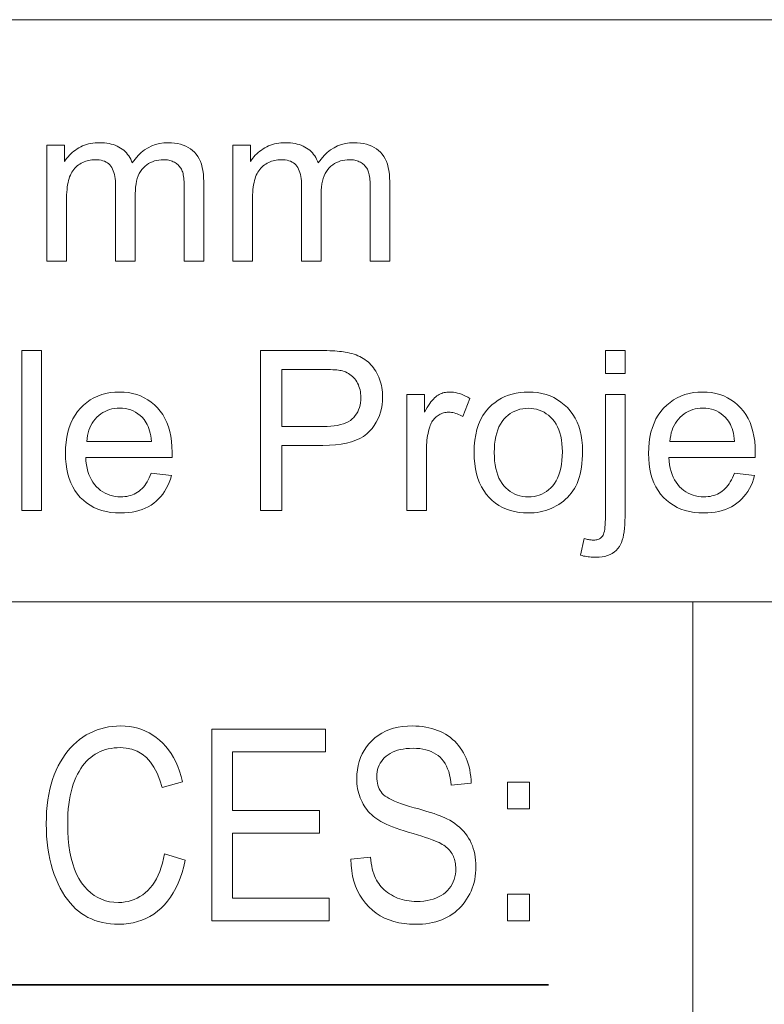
# Model space of a CAD drawing. Extents: x 1 to 211, y 3 to 294.
# Tile 8 of 31: x 121 to 132, y 18 to 33. Entities that reach past the tile are written whole.
import ezdxf

# ---------------------------------------------------------------- set-up
doc = ezdxf.new("R2010")
doc.units = 0

msp = doc.modelspace()

# ---------------------------------------------------------------- linework, layer by layer
at = {"color": 7, "lineweight": 13}
for p, q in [((5.716785, 33.383949), (205.716782, 33.383949)), ((151.955811, 24.273815), (85.904961, 24.273815))]:
    msp.add_line(p, q, dxfattribs=at)
at = {"color": 7, "lineweight": 13, "ltscale": 0.409747}
msp.add_line((131.275757, 24.273815), (131.275757, 7.883948), dxfattribs=at)
at = {"color": 7, "lineweight": 35}
msp.add_line((87.387039, 18.280666), (129.014587, 18.280666), dxfattribs=at)
at = {"color": 7, "lineweight": 13}
for points in [[(121.168388, 29.607264), (121.168388, 31.418314), (121.442947, 31.418314), (121.442947, 31.164221), (121.460556, 31.190304), (121.479301, 31.215347), (121.499168, 31.239349), (121.520157, 31.262312), (121.542282, 31.284233), (121.565521, 31.305115), (121.58989, 31.324957), (121.615387, 31.343758), (121.642006, 31.361519), (121.669754, 31.378239), (121.698456, 31.393629), (121.727936, 31.4074), (121.758209, 31.41955), (121.789261, 31.43008), (121.821098, 31.438992), (121.853722, 31.446281), (121.887131, 31.451952), (121.921318, 31.456001), (121.956299, 31.458431), (121.992058, 31.459242), (122.031578, 31.458406), (122.069649, 31.4559), (122.10627, 31.451721), (122.141441, 31.445871), (122.175171, 31.438351), (122.207443, 31.429159), (122.238266, 31.418297), (122.267639, 31.405764), (122.295563, 31.391558), (122.322037, 31.375681), (122.347031, 31.358303), (122.370499, 31.339596), (122.392456, 31.319559), (122.412895, 31.298191), (122.431816, 31.275494), (122.449219, 31.251465), (122.465103, 31.226107), (122.479477, 31.199419), (122.492325, 31.1714), (122.503654, 31.142052), (122.547928, 31.202318), (122.594788, 31.256241), (122.644241, 31.303818), (122.696289, 31.345053), (122.750923, 31.379944), (122.808151, 31.408491), (122.867981, 31.430695), (122.930389, 31.446554), (122.995399, 31.45607), (123.063004, 31.459242), (123.115639, 31.45775), (123.165794, 31.453274), (123.213455, 31.445812), (123.258636, 31.435368), (123.301315, 31.421938), (123.341507, 31.405523), (123.379211, 31.386126), (123.414429, 31.363743), (123.447159, 31.338377), (123.477386, 31.310026), (123.504929, 31.278572), (123.529572, 31.243895), (123.551315, 31.205994), (123.57016, 31.164869), (123.586105, 31.120522), (123.599152, 31.072952), (123.609299, 31.02216), (123.616547, 30.968143), (123.620895, 30.910904), (123.622345, 30.850443), (123.622345, 29.607264), (123.317093, 29.607264), (123.317093, 30.748123), (123.316788, 30.783926), (123.315903, 30.817665), (123.314407, 30.849342), (123.312317, 30.878956), (123.309631, 30.906506), (123.306351, 30.931992), (123.302467, 30.955414), (123.297989, 30.976772), (123.292915, 30.996069), (123.287247, 31.0133), (123.280792, 31.029186), (123.273361, 31.044439), (123.264969, 31.059063), (123.2556, 31.073055), (123.245255, 31.086416), (123.23394, 31.099146), (123.221649, 31.111246), (123.208389, 31.122713), (123.19416, 31.133551), (123.178955, 31.143757), (123.162994, 31.153154), (123.146492, 31.16156), (123.12944, 31.16898), (123.111839, 31.175407), (123.093689, 31.180847), (123.074997, 31.185299), (123.055771, 31.188761), (123.03598, 31.191233), (123.015656, 31.192717), (122.994781, 31.193213), (122.95723, 31.19194), (122.920975, 31.188129), (122.886017, 31.181778), (122.852356, 31.172884), (122.819992, 31.161449), (122.788918, 31.147474), (122.75914, 31.130959), (122.730667, 31.111902), (122.703476, 31.090303), (122.677597, 31.066166), (122.653618, 31.03923), (122.632164, 31.009241), (122.613235, 30.9762), (122.596832, 30.940107), (122.582947, 30.900963), (122.571594, 30.858765), (122.562759, 30.813513), (122.55645, 30.765211), (122.552666, 30.713854), (122.551407, 30.659447), (122.551407, 29.607264), (122.244446, 29.607264), (122.244446, 30.783936), (122.243698, 30.823839), (122.24144, 30.861698), (122.237686, 30.897509), (122.232437, 30.931274), (122.225685, 30.962994), (122.21743, 30.992666), (122.207672, 31.020292), (122.196426, 31.045872), (122.18367, 31.069405), (122.169411, 31.090893), (122.15345, 31.110332), (122.135574, 31.127728), (122.115799, 31.143076), (122.094101, 31.156376), (122.070496, 31.167631), (122.044983, 31.17684), (122.01757, 31.184002), (121.988235, 31.189119), (121.956993, 31.192188), (121.923843, 31.193213), (121.898117, 31.19253), (121.872787, 31.190483), (121.847847, 31.187073), (121.823296, 31.182299), (121.799141, 31.176159), (121.775375, 31.168655), (121.752007, 31.159788), (121.729027, 31.149555), (121.706444, 31.137959), (121.68425, 31.124998), (121.662857, 31.110725), (121.64267, 31.09519), (121.623703, 31.078392), (121.605942, 31.060333), (121.589386, 31.041012), (121.574051, 31.020428), (121.559921, 30.998583), (121.546997, 30.975477), (121.535294, 30.951107), (121.524796, 30.925476), (121.515404, 30.898054), (121.506996, 30.868315), (121.49958, 30.836254), (121.493149, 30.801874), (121.487709, 30.765177), (121.483261, 30.726158), (121.479797, 30.684822), (121.477325, 30.641165), (121.475838, 30.59519), (121.475342, 30.546896), (121.475342, 29.607264)], [(124.077667, 29.607264), (124.077667, 31.418314), (124.352219, 31.418314), (124.352219, 31.164221), (124.369835, 31.190304), (124.38858, 31.215347), (124.408447, 31.239349), (124.429436, 31.262312), (124.451553, 31.284233), (124.4748, 31.305115), (124.499168, 31.324957), (124.524658, 31.343758), (124.551285, 31.361519), (124.579025, 31.378239), (124.607727, 31.393629), (124.637207, 31.4074), (124.66748, 31.41955), (124.698532, 31.43008), (124.730377, 31.438992), (124.763, 31.446281), (124.796402, 31.451952), (124.830597, 31.456001), (124.86557, 31.458431), (124.901337, 31.459242), (124.940857, 31.458406), (124.978928, 31.4559), (125.015549, 31.451721), (125.05072, 31.445871), (125.084442, 31.438351), (125.116714, 31.429159), (125.147537, 31.418297), (125.17691, 31.405764), (125.204834, 31.391558), (125.231308, 31.375681), (125.256302, 31.358303), (125.279778, 31.339596), (125.301735, 31.319559), (125.322174, 31.298191), (125.341095, 31.275494), (125.358498, 31.251465), (125.374374, 31.226107), (125.388748, 31.199419), (125.401596, 31.1714), (125.412933, 31.142052), (125.457199, 31.202318), (125.504059, 31.256241), (125.553513, 31.303818), (125.60556, 31.345053), (125.660202, 31.379944), (125.717438, 31.408491), (125.777252, 31.430695), (125.839668, 31.446554), (125.904678, 31.45607), (125.972275, 31.459242), (126.024918, 31.45775), (126.075073, 31.453274), (126.122734, 31.445812), (126.167908, 31.435368), (126.210594, 31.421938), (126.250793, 31.405523), (126.28849, 31.386126), (126.323708, 31.363743), (126.35643, 31.338377), (126.386673, 31.310026), (126.414207, 31.278572), (126.43885, 31.243895), (126.460594, 31.205994), (126.479439, 31.164869), (126.495377, 31.120522), (126.508423, 31.072952), (126.51857, 31.02216), (126.525818, 30.968143), (126.530167, 30.910904), (126.531616, 30.850443), (126.531616, 29.607264), (126.226364, 29.607264), (126.226364, 30.748123), (126.226067, 30.783926), (126.225174, 30.817665), (126.223679, 30.849342), (126.221588, 30.878956), (126.218903, 30.906506), (126.215622, 30.931992), (126.211746, 30.955414), (126.207268, 30.976772), (126.202194, 30.996069), (126.196526, 31.0133), (126.190071, 31.029186), (126.182648, 31.044439), (126.17424, 31.059063), (126.164871, 31.073055), (126.154526, 31.086416), (126.143219, 31.099146), (126.130928, 31.111246), (126.117668, 31.122713), (126.103439, 31.133551), (126.088242, 31.143757), (126.072281, 31.153154), (126.055771, 31.16156), (126.038712, 31.16898), (126.021118, 31.175407), (126.002975, 31.180847), (125.984283, 31.185299), (125.965042, 31.188761), (125.945267, 31.191233), (125.924934, 31.192717), (125.90406, 31.193213), (125.866516, 31.19194), (125.830261, 31.188129), (125.795303, 31.181778), (125.761635, 31.172884), (125.729263, 31.161449), (125.698196, 31.147474), (125.668427, 31.130959), (125.639938, 31.111902), (125.612762, 31.090303), (125.586868, 31.066166), (125.562897, 31.03923), (125.541443, 31.009241), (125.522514, 30.9762), (125.506111, 30.940107), (125.492226, 30.900963), (125.480865, 30.858765), (125.472031, 30.813513), (125.465729, 30.765211), (125.461945, 30.713854), (125.460678, 30.659447), (125.460678, 29.607264), (125.153717, 29.607264), (125.153717, 30.783936), (125.152969, 30.823839), (125.150719, 30.861698), (125.146965, 30.897509), (125.141716, 30.931274), (125.134964, 30.962994), (125.126709, 30.992666), (125.116959, 31.020292), (125.105698, 31.045872), (125.092941, 31.069405), (125.07869, 31.090893), (125.062729, 31.110332), (125.044853, 31.127728), (125.02507, 31.143076), (125.00338, 31.156376), (124.979782, 31.167631), (124.954269, 31.17684), (124.926849, 31.184002), (124.897514, 31.189119), (124.866272, 31.192188), (124.833122, 31.193213), (124.807396, 31.19253), (124.782059, 31.190483), (124.757126, 31.187073), (124.732574, 31.182299), (124.70842, 31.176159), (124.684654, 31.168655), (124.661285, 31.159788), (124.638306, 31.149555), (124.615723, 31.137959), (124.593521, 31.124998), (124.572128, 31.110725), (124.551941, 31.09519), (124.532974, 31.078392), (124.515213, 31.060333), (124.498665, 31.041012), (124.483322, 31.020428), (124.469193, 30.998583), (124.456284, 30.975477), (124.444572, 30.951107), (124.434074, 30.925476), (124.424683, 30.898054), (124.416275, 30.868315), (124.408859, 30.836254), (124.40242, 30.801874), (124.396988, 30.765177), (124.392532, 30.726158), (124.389069, 30.684822), (124.386597, 30.641165), (124.385117, 30.59519), (124.384621, 30.546896), (124.384621, 29.607264)], [(120.77787, 25.70549), (120.77787, 28.20549), (121.084824, 28.20549), (121.084824, 25.70549)], [(124.51252, 25.70549), (124.51252, 28.20549), (125.455566, 28.20549), (125.504181, 28.205252), (125.550446, 28.204535), (125.59436, 28.203342), (125.635918, 28.20167), (125.675125, 28.199522), (125.711975, 28.196896), (125.746475, 28.193792), (125.778618, 28.19021), (125.808411, 28.186152), (125.835846, 28.181616), (125.872086, 28.174923), (125.907135, 28.16712), (125.940979, 28.158211), (125.97364, 28.148191), (126.005096, 28.137064), (126.03537, 28.124828), (126.064453, 28.111485), (126.092331, 28.097031), (126.119019, 28.08147), (126.144516, 28.0648), (126.168922, 28.046886), (126.192368, 28.027592), (126.214828, 28.006914), (126.236328, 27.984856), (126.256851, 27.961416), (126.276398, 27.936596), (126.294983, 27.910393), (126.312592, 27.882809), (126.329224, 27.853844), (126.344887, 27.823498), (126.359306, 27.792154), (126.372208, 27.760197), (126.383591, 27.727625), (126.393456, 27.694439), (126.401802, 27.660641), (126.40863, 27.626226), (126.41394, 27.5912), (126.41774, 27.555559), (126.420013, 27.519302), (126.420776, 27.482433), (126.418747, 27.419636), (126.412659, 27.358799), (126.402512, 27.299923), (126.388306, 27.243008), (126.370041, 27.188053), (126.347717, 27.135061), (126.321335, 27.084028), (126.290894, 27.034958), (126.256393, 26.987848), (126.217842, 26.942699), (126.173981, 26.900742), (126.123573, 26.863197), (126.066612, 26.830072), (126.003105, 26.801363), (125.933052, 26.777071), (125.856445, 26.757195), (125.7733, 26.741737), (125.683594, 26.730694), (125.587349, 26.72407), (125.484558, 26.721861), (124.843353, 26.721861), (124.843353, 25.70549)], [(129.906448, 27.849077), (129.906448, 28.20549), (130.213409, 28.20549), (130.213409, 27.849077)], [(124.843353, 27.016882), (125.48967, 27.016882), (125.551926, 27.018076), (125.610474, 27.021656), (125.665298, 27.027626), (125.716415, 27.035982), (125.763794, 27.046724), (125.807472, 27.059856), (125.847427, 27.075375), (125.883667, 27.093281), (125.916183, 27.113573), (125.944992, 27.136253), (125.970581, 27.1611), (125.993484, 27.187891), (126.013695, 27.216625), (126.031212, 27.247305), (126.046028, 27.279926), (126.058151, 27.314495), (126.067581, 27.351006), (126.074326, 27.38946), (126.078369, 27.429859), (126.079712, 27.472202), (126.078918, 27.503128), (126.076538, 27.53315), (126.072571, 27.562269), (126.067024, 27.590483), (126.059891, 27.617794), (126.051163, 27.644201), (126.040855, 27.669704), (126.028961, 27.694304), (126.01548, 27.717999), (126.000412, 27.740789), (125.984047, 27.762371), (125.966682, 27.782434), (125.948303, 27.80098), (125.928925, 27.818007), (125.908539, 27.833517), (125.887146, 27.847509), (125.864746, 27.859983), (125.841339, 27.870941), (125.816925, 27.880379), (125.791512, 27.8883), (125.773376, 27.892513), (125.752426, 27.896282), (125.728638, 27.899607), (125.702011, 27.902489), (125.672562, 27.904926), (125.640282, 27.906923), (125.605171, 27.908474), (125.56723, 27.909582), (125.526459, 27.910248), (125.482849, 27.910469), (124.843353, 27.910469)], [(122.800377, 26.28871), (123.117569, 26.249487), (123.10128, 26.195139), (123.082443, 26.14328), (123.061035, 26.09391), (123.037079, 26.047031), (123.010559, 26.002642), (122.981483, 25.960743), (122.949852, 25.921333), (122.915657, 25.884413), (122.878906, 25.849981), (122.8396, 25.818041), (122.797882, 25.788879), (122.753922, 25.762789), (122.70771, 25.739767), (122.659248, 25.719814), (122.608528, 25.702932), (122.555557, 25.689119), (122.500351, 25.678375), (122.442871, 25.670702), (122.383156, 25.666098), (122.321182, 25.664562), (122.243362, 25.667009), (122.168831, 25.674351), (122.097595, 25.686586), (122.02964, 25.703716), (121.964981, 25.72574), (121.903618, 25.752659), (121.845551, 25.784472), (121.790764, 25.821178), (121.739273, 25.86278), (121.691071, 25.909275), (121.646835, 25.960188), (121.607269, 26.015039), (121.57235, 26.073832), (121.542091, 26.13656), (121.516487, 26.20323), (121.495537, 26.27384), (121.47924, 26.348387), (121.467606, 26.426874), (121.460617, 26.509302), (121.45829, 26.595667), (121.460648, 26.685026), (121.467705, 26.770292), (121.479469, 26.851465), (121.495941, 26.928547), (121.51712, 27.001534), (121.543015, 27.070429), (121.573608, 27.135231), (121.608902, 27.19594), (121.648911, 27.252556), (121.693626, 27.30508), (121.742096, 27.353035), (121.79335, 27.395941), (121.847412, 27.433798), (121.904266, 27.466608), (121.963921, 27.494371), (122.026367, 27.517086), (122.091614, 27.534754), (122.159653, 27.547373), (122.230499, 27.554945), (122.304131, 27.557468), (122.375443, 27.554995), (122.444107, 27.547577), (122.510101, 27.535213), (122.573433, 27.517904), (122.634109, 27.495651), (122.692123, 27.468451), (122.747482, 27.436306), (122.800171, 27.399214), (122.850204, 27.357178), (122.897583, 27.310196), (122.941322, 27.25873), (122.980461, 27.203239), (123.014992, 27.143723), (123.044922, 27.080183), (123.070244, 27.012619), (123.090965, 26.941029), (123.107079, 26.865416), (123.118591, 26.785776), (123.125504, 26.702114), (123.1278, 26.614426), (123.127785, 26.608696), (123.127731, 26.602421), (123.127647, 26.5956), (123.127525, 26.588232), (123.127373, 26.58032), (123.127182, 26.571861), (123.126968, 26.562857), (123.126709, 26.553307), (123.126419, 26.543211), (123.126099, 26.53257), (121.775482, 26.53257), (121.780235, 26.474283), (121.787689, 26.418791), (121.797836, 26.366096), (121.810684, 26.3162), (121.826218, 26.269098), (121.844444, 26.224794), (121.865372, 26.183287), (121.888992, 26.144575), (121.915298, 26.108662), (121.944305, 26.075544), (121.975418, 26.045412), (122.008018, 26.01845), (122.042122, 25.994661), (122.077728, 25.974045), (122.114838, 25.956598), (122.15345, 25.942326), (122.193558, 25.931223), (122.235168, 25.923294), (122.278275, 25.918535), (122.322891, 25.91695), (122.356155, 25.917837), (122.388443, 25.920496), (122.419731, 25.924931), (122.450043, 25.931139), (122.479355, 25.939119), (122.507675, 25.948874), (122.535019, 25.960402), (122.561356, 25.973703), (122.586716, 25.988777), (122.611084, 26.005627), (122.634468, 26.02442), (122.65686, 26.045326), (122.678261, 26.068348), (122.698669, 26.093485), (122.718094, 26.120735), (122.736534, 26.150101), (122.753975, 26.181581), (122.770432, 26.215176), (122.785904, 26.250885)], [(126.799355, 25.70549), (126.799355, 27.516541), (127.075623, 27.516541), (127.075623, 27.241983), (127.096603, 27.279211), (127.117264, 27.313812), (127.137604, 27.345787), (127.157608, 27.375135), (127.177292, 27.401857), (127.196663, 27.425953), (127.215698, 27.447424), (127.234421, 27.466269), (127.252808, 27.482485), (127.270874, 27.496077), (127.288963, 27.50774), (127.307404, 27.518177), (127.326202, 27.527386), (127.345367, 27.535368), (127.364883, 27.54212), (127.384758, 27.547646), (127.404991, 27.551943), (127.425583, 27.555012), (127.446533, 27.556854), (127.467842, 27.557468), (127.498932, 27.556479), (127.530121, 27.553513), (127.561409, 27.548567), (127.592804, 27.541643), (127.624306, 27.532742), (127.655899, 27.52186), (127.687607, 27.509003), (127.719406, 27.494167), (127.751312, 27.477352), (127.783325, 27.458559), (127.677597, 27.173771), (127.65509, 27.186407), (127.632576, 27.197714), (127.610062, 27.207689), (127.587555, 27.216335), (127.565048, 27.223652), (127.542534, 27.229637), (127.52002, 27.234293), (127.497513, 27.237617), (127.475006, 27.239613), (127.452492, 27.240278), (127.432571, 27.239674), (127.413071, 27.237858), (127.393967, 27.234831), (127.375275, 27.230593), (127.356995, 27.225143), (127.339127, 27.218485), (127.321655, 27.210615), (127.304611, 27.201534), (127.287964, 27.191242), (127.271729, 27.179739), (127.256157, 27.167164), (127.241508, 27.153648), (127.227783, 27.139196), (127.214981, 27.123806), (127.203094, 27.107477), (127.192123, 27.09021), (127.182083, 27.072006), (127.172958, 27.052864), (127.164749, 27.032784), (127.157471, 27.011766), (127.147751, 26.978716), (127.139053, 26.945053), (127.131378, 26.910776), (127.124733, 26.875885), (127.119102, 26.840382), (127.114502, 26.804262), (127.110916, 26.76753), (127.108353, 26.730183), (127.106827, 26.692223), (127.106308, 26.653648), (127.106308, 25.70549)], [(127.85154, 26.611015), (127.85434, 26.709021), (127.862724, 26.801807), (127.876709, 26.889374), (127.896286, 26.971725), (127.921455, 27.048857), (127.952217, 27.12077), (127.988571, 27.187466), (128.030533, 27.248941), (128.078064, 27.305201), (128.13121, 27.356241), (128.178955, 27.394474), (128.22876, 27.428682), (128.280594, 27.458866), (128.334488, 27.485025), (128.390411, 27.507162), (128.448395, 27.525272), (128.508423, 27.539358), (128.570496, 27.549419), (128.634613, 27.555456), (128.70079, 27.557468), (128.774109, 27.555021), (128.844727, 27.54768), (128.912582, 27.535444), (128.977737, 27.518314), (129.040146, 27.49629), (129.099838, 27.469372), (129.156799, 27.437559), (129.211014, 27.400852), (129.262512, 27.359251), (129.311295, 27.312756), (129.356323, 27.261944), (129.396622, 27.207399), (129.43219, 27.14912), (129.462997, 27.087107), (129.489075, 27.021358), (129.510406, 26.951876), (129.527008, 26.878656), (129.538849, 26.801704), (129.545959, 26.721018), (129.54834, 26.636595), (129.547287, 26.568169), (129.544144, 26.502728), (129.538895, 26.440269), (129.531555, 26.380796), (129.52211, 26.324308), (129.510574, 26.270803), (129.496948, 26.220284), (129.481216, 26.172749), (129.463379, 26.128197), (129.443451, 26.08663), (129.421524, 26.047449), (129.39769, 26.010061), (129.371933, 25.974463), (129.344269, 25.940655), (129.314697, 25.908636), (129.283218, 25.87841), (129.249832, 25.849974), (129.214539, 25.823328), (129.177322, 25.798473), (129.138199, 25.775408), (129.097763, 25.754347), (129.05658, 25.735504), (129.014679, 25.718878), (128.972046, 25.704468), (128.928665, 25.692274), (128.884552, 25.682299), (128.839706, 25.674538), (128.794128, 25.668997), (128.747833, 25.66567), (128.70079, 25.664562), (128.62619, 25.667002), (128.554504, 25.674316), (128.485733, 25.68651), (128.419891, 25.703581), (128.356949, 25.725527), (128.296936, 25.752352), (128.239838, 25.784054), (128.185638, 25.820633), (128.134369, 25.862089), (128.086029, 25.908422), (128.041473, 25.959345), (128.001602, 26.014563), (127.966431, 26.074078), (127.935951, 26.137892), (127.910156, 26.206001), (127.889053, 26.27841), (127.872643, 26.355114), (127.860916, 26.436117), (127.853882, 26.521418)], [(129.517639, 25.002897), (129.575623, 25.263813), (129.593643, 25.259275), (129.610886, 25.255217), (129.627335, 25.251637), (129.643005, 25.248533), (129.657898, 25.245907), (129.671997, 25.243757), (129.685318, 25.242086), (129.697845, 25.240892), (129.70961, 25.240177), (129.720566, 25.239937), (129.738846, 25.240561), (129.75618, 25.242428), (129.772552, 25.245539), (129.787964, 25.249897), (129.802429, 25.255499), (129.815933, 25.262346), (129.828476, 25.270437), (129.840073, 25.279774), (129.850723, 25.290356), (129.860413, 25.302181), (129.869156, 25.316498), (129.876984, 25.334549), (129.883881, 25.356335), (129.889877, 25.381855), (129.894943, 25.41111), (129.899078, 25.444099), (129.902313, 25.480824), (129.904602, 25.521282), (129.905991, 25.565475), (129.906448, 25.613403), (129.906448, 27.516541), (130.213409, 27.516541), (130.213409, 25.606581), (130.21254, 25.541761), (130.20993, 25.481001), (130.205582, 25.424299), (130.199493, 25.371656), (130.191666, 25.323072), (130.182098, 25.278545), (130.170792, 25.238079), (130.157745, 25.20167), (130.14296, 25.169321), (130.126434, 25.141029), (130.102798, 25.108627), (130.076233, 25.079638), (130.046722, 25.054058), (130.014297, 25.031889), (129.978928, 25.01313), (129.940613, 24.997782), (129.899384, 24.985846), (129.855225, 24.977318), (129.808121, 24.972202), (129.758087, 24.970497), (129.733276, 24.970821), (129.708633, 24.971792), (129.684158, 24.973413), (129.659851, 24.975681), (129.635727, 24.978598), (129.611771, 24.982161), (129.587982, 24.986374), (129.564362, 24.991234), (129.540909, 24.996742)], [(131.923843, 26.28871), (132.241028, 26.249487), (132.224747, 26.195139), (132.205902, 26.14328), (132.184509, 26.09391), (132.160538, 26.047031), (132.134033, 26.002642), (132.10495, 25.960743), (132.073318, 25.921333), (132.039124, 25.884413), (132.00238, 25.849981), (131.963074, 25.818041), (131.921356, 25.788879), (131.877396, 25.762789), (131.831177, 25.739767), (131.782715, 25.719814), (131.731995, 25.702932), (131.679031, 25.689119), (131.62381, 25.678375), (131.566345, 25.670702), (131.506622, 25.666098), (131.444641, 25.664562), (131.366821, 25.667009), (131.292297, 25.674351), (131.221054, 25.686586), (131.153107, 25.703716), (131.088455, 25.72574), (131.027084, 25.752659), (130.969009, 25.784472), (130.91423, 25.821178), (130.862732, 25.86278), (130.814529, 25.909275), (130.770309, 25.960188), (130.730728, 26.015039), (130.695816, 26.073832), (130.665558, 26.13656), (130.639954, 26.20323), (130.619003, 26.27384), (130.602707, 26.348387), (130.591064, 26.426874), (130.584076, 26.509302), (130.581757, 26.595667), (130.584106, 26.685026), (130.591171, 26.770292), (130.602936, 26.851465), (130.619415, 26.928547), (130.640594, 27.001534), (130.666473, 27.070429), (130.697067, 27.135231), (130.732376, 27.19594), (130.772369, 27.252556), (130.817093, 27.30508), (130.865555, 27.353035), (130.916809, 27.395941), (130.970871, 27.433798), (131.027725, 27.466608), (131.087387, 27.494371), (131.149826, 27.517086), (131.215088, 27.534754), (131.283112, 27.547373), (131.353958, 27.554945), (131.427597, 27.557468), (131.498917, 27.554995), (131.567566, 27.547577), (131.63356, 27.535213), (131.696899, 27.517904), (131.757568, 27.495651), (131.815582, 27.468451), (131.870941, 27.436306), (131.923645, 27.399214), (131.973679, 27.357178), (132.021042, 27.310196), (132.064789, 27.25873), (132.103928, 27.203239), (132.138458, 27.143723), (132.168396, 27.080183), (132.19371, 27.012619), (132.214432, 26.941029), (132.230545, 26.865416), (132.24205, 26.785776), (132.248962, 26.702114), (132.251266, 26.614426), (132.251251, 26.608696), (132.25119, 26.602421), (132.251114, 26.5956), (132.250992, 26.588232), (132.250839, 26.58032), (132.250656, 26.571861), (132.250427, 26.562857), (132.250168, 26.553307), (132.249878, 26.543211), (132.249557, 26.53257), (130.898941, 26.53257), (130.903702, 26.474283), (130.911163, 26.418791), (130.921295, 26.366096), (130.934143, 26.3162), (130.949677, 26.269098), (130.967911, 26.224794), (130.988831, 26.183287), (131.012451, 26.144575), (131.038757, 26.108662), (131.06778, 26.075544), (131.098877, 26.045412), (131.131485, 26.01845), (131.165588, 25.994661), (131.201202, 25.974045), (131.238312, 25.956598), (131.276917, 25.942326), (131.317017, 25.931223), (131.358627, 25.923294), (131.401733, 25.918535), (131.44635, 25.91695), (131.47963, 25.917837), (131.511902, 25.920496), (131.543198, 25.924931), (131.573502, 25.931139), (131.602814, 25.939119), (131.631134, 25.948874), (131.658478, 25.960402), (131.68483, 25.973703), (131.71019, 25.988777), (131.734558, 26.005627), (131.757935, 26.02442), (131.780319, 26.045326), (131.801727, 26.068348), (131.822144, 26.093485), (131.841553, 26.120735), (131.860001, 26.150101), (131.877441, 26.181581), (131.89389, 26.215176), (131.909363, 26.250885)], [(121.792534, 26.784958), (122.803787, 26.784958), (122.79895, 26.829517), (122.792603, 26.871794), (122.78476, 26.911783), (122.775406, 26.949488), (122.764572, 26.984907), (122.75222, 27.018042), (122.738373, 27.048891), (122.723022, 27.077456), (122.706177, 27.103733), (122.687828, 27.127728), (122.657623, 27.161425), (122.625687, 27.191574), (122.59201, 27.218178), (122.55658, 27.241234), (122.519424, 27.260742), (122.48053, 27.276705), (122.439888, 27.28912), (122.397514, 27.297987), (122.353394, 27.303307), (122.307541, 27.30508), (122.265923, 27.303665), (122.225647, 27.299419), (122.186722, 27.292341), (122.149155, 27.282434), (122.112923, 27.269695), (122.078033, 27.254126), (122.04451, 27.235725), (122.012314, 27.214495), (121.981476, 27.190432), (121.951981, 27.16354), (121.924454, 27.134275), (121.89949, 27.103102), (121.877106, 27.070019), (121.8573, 27.035027), (121.840073, 26.998123), (121.825409, 26.959311), (121.813332, 26.918587), (121.803818, 26.875954), (121.79689, 26.831411)], [(128.167023, 26.611015), (128.168549, 26.543186), (128.173096, 26.478853), (128.180679, 26.418016), (128.191315, 26.360674), (128.204971, 26.306829), (128.221664, 26.256479), (128.241394, 26.209625), (128.26416, 26.166267), (128.289963, 26.126406), (128.318787, 26.09004), (128.34993, 26.057154), (128.382645, 26.027727), (128.416916, 26.001764), (128.452759, 25.979261), (128.490173, 25.960222), (128.52916, 25.944645), (128.569717, 25.932528), (128.611847, 25.923874), (128.655533, 25.91868), (128.70079, 25.91695), (128.745728, 25.91869), (128.789124, 25.923908), (128.830994, 25.932604), (128.871323, 25.94478), (128.91011, 25.960436), (128.947372, 25.979568), (128.983109, 26.002182), (129.017303, 26.028273), (129.049957, 26.057844), (129.08107, 26.090893), (129.109909, 26.127506), (129.135712, 26.167768), (129.158478, 26.211681), (129.178207, 26.259241), (129.194901, 26.310453), (129.208557, 26.365313), (129.219193, 26.423822), (129.226776, 26.485981), (129.231323, 26.55179), (129.232849, 26.621246), (129.231323, 26.686808), (129.226746, 26.749111), (129.219116, 26.808159), (129.208435, 26.863949), (129.194687, 26.916481), (129.177902, 26.965755), (129.158051, 27.011774), (129.135162, 27.054535), (129.109222, 27.094038), (129.080231, 27.130285), (129.04895, 27.163172), (129.016205, 27.192598), (128.981964, 27.218561), (128.946259, 27.241062), (128.909058, 27.260103), (128.870361, 27.275681), (128.8302, 27.287798), (128.788544, 27.296452), (128.745407, 27.301645), (128.70079, 27.303375), (128.655533, 27.301653), (128.611847, 27.296486), (128.569717, 27.287874), (128.52916, 27.275818), (128.490173, 27.260317), (128.452759, 27.241369), (128.416916, 27.218979), (128.382645, 27.193144), (128.34993, 27.163864), (128.318787, 27.131138), (128.289963, 27.094934), (128.26416, 27.055218), (128.241394, 27.011988), (128.221664, 26.965244), (128.204971, 26.914989), (128.191315, 26.861219), (128.180679, 26.803938), (128.173096, 26.743143), (128.168549, 26.678837)], [(130.916, 26.784958), (131.927246, 26.784958), (131.922409, 26.829517), (131.916061, 26.871794), (131.908218, 26.911783), (131.89888, 26.949488), (131.888031, 26.984907), (131.875687, 27.018042), (131.861847, 27.048891), (131.846497, 27.077456), (131.829636, 27.103733), (131.811295, 27.127728), (131.781097, 27.161425), (131.749146, 27.191574), (131.715469, 27.218178), (131.680054, 27.241234), (131.642883, 27.260742), (131.603989, 27.276705), (131.563354, 27.28912), (131.520981, 27.297987), (131.476868, 27.303307), (131.431, 27.30508), (131.389389, 27.303665), (131.349121, 27.299419), (131.310196, 27.292341), (131.272614, 27.282434), (131.236389, 27.269695), (131.201508, 27.254126), (131.167969, 27.235725), (131.135773, 27.214495), (131.104935, 27.190432), (131.075439, 27.16354), (131.047913, 27.134275), (131.022949, 27.103102), (131.00058, 27.070019), (130.980774, 27.035027), (130.963531, 26.998123), (130.948883, 26.959311), (130.936798, 26.918587), (130.927292, 26.875954), (130.920349, 26.831411)], [(123.006409, 20.332508), (123.333832, 20.232235), (123.310516, 20.133713), (123.283943, 20.040325), (123.25412, 19.952074), (123.221039, 19.868961), (123.1847, 19.790983), (123.145111, 19.718142), (123.10228, 19.650438), (123.056183, 19.58787), (123.006828, 19.530437), (122.954224, 19.478142), (122.898819, 19.430902), (122.841064, 19.388634), (122.780945, 19.351337), (122.718491, 19.319016), (122.653664, 19.291666), (122.586494, 19.269289), (122.516968, 19.251884), (122.445084, 19.239452), (122.370857, 19.231993), (122.294266, 19.229507), (122.226913, 19.231174), (122.161545, 19.236177), (122.098152, 19.244516), (122.036751, 19.256191), (121.977333, 19.271202), (121.919907, 19.289547), (121.864456, 19.31123), (121.810989, 19.336246), (121.759521, 19.364599), (121.710022, 19.396288), (121.662407, 19.43166), (121.616547, 19.471062), (121.572449, 19.514496), (121.530106, 19.561962), (121.489532, 19.613461), (121.450706, 19.668989), (121.413651, 19.728548), (121.378342, 19.792139), (121.344803, 19.859762), (121.313026, 19.931417), (121.283669, 20.006416), (121.257408, 20.084078), (121.23423, 20.164398), (121.214142, 20.247379), (121.197151, 20.333019), (121.183243, 20.421322), (121.172424, 20.512283), (121.164703, 20.605906), (121.160072, 20.702188), (121.158524, 20.80113), (121.160072, 20.898651), (121.164703, 20.993122), (121.172424, 21.084545), (121.183243, 21.172916), (121.197151, 21.258242), (121.214142, 21.340517), (121.23423, 21.419743), (121.257408, 21.495918), (121.283669, 21.569046), (121.313026, 21.639124), (121.345016, 21.706001), (121.379211, 21.76952), (121.415581, 21.829683), (121.454147, 21.886492), (121.494904, 21.939943), (121.537842, 21.990038), (121.582977, 22.036777), (121.630295, 22.080162), (121.67981, 22.12019), (121.731514, 22.15686), (121.784927, 22.190104), (121.839561, 22.219847), (121.895432, 22.246092), (121.952522, 22.268837), (122.010849, 22.288084), (122.070389, 22.303831), (122.131172, 22.316078), (122.193176, 22.324827), (122.256409, 22.330076), (122.320869, 22.331825), (122.391083, 22.329605), (122.45929, 22.322945), (122.52549, 22.311844), (122.589684, 22.296301), (122.651871, 22.276318), (122.712059, 22.251894), (122.770233, 22.22303), (122.826408, 22.189724), (122.880577, 22.151979), (122.932739, 22.109793), (122.982361, 22.063309), (123.028915, 22.012672), (123.072403, 21.95788), (123.112823, 21.898933), (123.150169, 21.835833), (123.184448, 21.768579), (123.215652, 21.69717), (123.24379, 21.621607), (123.26886, 21.541891), (123.290855, 21.458019), (122.971619, 21.365932), (122.935585, 21.484909), (122.89296, 21.591362), (122.843742, 21.685291), (122.787933, 21.766697), (122.72554, 21.835577), (122.656555, 21.891935), (122.580986, 21.935768), (122.498825, 21.967079), (122.410072, 21.985865), (122.314728, 21.992126), (122.266273, 21.990868), (122.219124, 21.987091), (122.173286, 21.980799), (122.128754, 21.971991), (122.085541, 21.960663), (122.043625, 21.946819), (122.003021, 21.930458), (121.963737, 21.911581), (121.925751, 21.890186), (121.889084, 21.866274), (121.85379, 21.839701), (121.819962, 21.810326), (121.787567, 21.778145), (121.756638, 21.743164), (121.727165, 21.705376), (121.699142, 21.664787), (121.672562, 21.621393), (121.647446, 21.575195), (121.623779, 21.526196), (121.601563, 21.47439), (121.581154, 21.419773), (121.562889, 21.362331), (121.546776, 21.302065), (121.532806, 21.238974), (121.520996, 21.173061), (121.511322, 21.104322), (121.503799, 21.032761), (121.498428, 20.958374), (121.495209, 20.881165), (121.494133, 20.80113), (121.496307, 20.681017), (121.502808, 20.567064), (121.513657, 20.45927), (121.528839, 20.357637), (121.548355, 20.262163), (121.57222, 20.17285), (121.600418, 20.089695), (121.632957, 20.012699), (121.66983, 19.941864), (121.711044, 19.877188), (121.755859, 19.81867), (121.803543, 19.766314), (121.854095, 19.720118), (121.907501, 19.68008), (121.963776, 19.646202), (122.022919, 19.618483), (122.084923, 19.596926), (122.149796, 19.581526), (122.217529, 19.572287), (122.288132, 19.569206), (122.340607, 19.5711), (122.391632, 19.576778), (122.441208, 19.586243), (122.489334, 19.599493), (122.535995, 19.616529), (122.581215, 19.637352), (122.624969, 19.661959), (122.667282, 19.690353), (122.708138, 19.722532), (122.747543, 19.758497), (122.784943, 19.798309), (122.819778, 19.842031), (122.852058, 19.88966), (122.881783, 19.941198), (122.908951, 19.996645), (122.933563, 20.056), (122.955612, 20.119265), (122.975098, 20.186438), (122.992035, 20.257519)], [(123.7472, 19.280666), (123.7472, 22.280666), (125.525513, 22.280666), (125.525513, 21.926641), (124.072571, 21.926641), (124.072571, 21.007814), (125.433426, 21.007814), (125.433426, 20.655836), (124.072571, 20.655836), (124.072571, 19.634691), (125.582809, 19.634691), (125.582809, 19.280666)], [(125.922508, 20.244514), (126.229462, 20.277256), (126.235001, 20.228828), (126.241783, 20.18259), (126.249817, 20.138542), (126.259094, 20.096684), (126.269623, 20.057014), (126.281403, 20.019533), (126.294426, 19.984243), (126.308701, 19.951143), (126.324219, 19.920233), (126.340988, 19.891512), (126.359131, 19.864428), (126.378769, 19.838428), (126.399902, 19.813515), (126.422516, 19.789684), (126.44664, 19.766939), (126.472244, 19.745277), (126.499352, 19.724701), (126.527954, 19.70521), (126.558044, 19.686802), (126.58963, 19.669479), (126.622375, 19.653538), (126.65593, 19.639275), (126.690308, 19.62669), (126.72551, 19.615782), (126.76152, 19.606554), (126.798355, 19.599003), (126.836014, 19.593128), (126.874481, 19.588934), (126.913773, 19.586416), (126.953888, 19.585577), (127.010704, 19.587), (127.064926, 19.591267), (127.116547, 19.598377), (127.165558, 19.608334), (127.21199, 19.621134), (127.255806, 19.636778), (127.297035, 19.655268), (127.335663, 19.676601), (127.371689, 19.700779), (127.405113, 19.727802), (127.435638, 19.757095), (127.462944, 19.788088), (127.487045, 19.820778), (127.507919, 19.855167), (127.525589, 19.891256), (127.540054, 19.929043), (127.5513, 19.968529), (127.559326, 20.009712), (127.564148, 20.052593), (127.56575, 20.097174), (127.56517, 20.12344), (127.563416, 20.149029), (127.560509, 20.173944), (127.556427, 20.198183), (127.551178, 20.221748), (127.544754, 20.244637), (127.537178, 20.26685), (127.528427, 20.288387), (127.518509, 20.30925), (127.507431, 20.329439), (127.495178, 20.34893), (127.481728, 20.367706), (127.467102, 20.385765), (127.451279, 20.403109), (127.434273, 20.419735), (127.416077, 20.435646), (127.396706, 20.45084), (127.376137, 20.465319), (127.354385, 20.47908), (127.331444, 20.492126), (127.305176, 20.505325), (127.273453, 20.519548), (127.236252, 20.534794), (127.193604, 20.551062), (127.145477, 20.568354), (127.091888, 20.58667), (127.032852, 20.606007), (126.968338, 20.626369), (126.898361, 20.647753), (126.822922, 20.670162), (126.755348, 20.690645), (126.691788, 20.71117), (126.632233, 20.731737), (126.576691, 20.752344), (126.525169, 20.772993), (126.477646, 20.793682), (126.434143, 20.814411), (126.394653, 20.835182), (126.359169, 20.855993), (126.327698, 20.876846), (126.298874, 20.898283), (126.271378, 20.920843), (126.245178, 20.94453), (126.220291, 20.969343), (126.196724, 20.995281), (126.174454, 21.022345), (126.153503, 21.050533), (126.133858, 21.079847), (126.115524, 21.110287), (126.098495, 21.141853), (126.082947, 21.1744), (126.069031, 21.207788), (126.056747, 21.242014), (126.046112, 21.277079), (126.037109, 21.312983), (126.029739, 21.349726), (126.024002, 21.387306), (126.019913, 21.425728), (126.017456, 21.464987), (126.01664, 21.505087), (126.018997, 21.576607), (126.026054, 21.645468), (126.037827, 21.71167), (126.054291, 21.775209), (126.07547, 21.83609), (126.101364, 21.894308), (126.131958, 21.949867), (126.167252, 22.002768), (126.20726, 22.053005), (126.251976, 22.100584), (126.300682, 22.14452), (126.352661, 22.18383), (126.407913, 22.218517), (126.466438, 22.248579), (126.528236, 22.274015), (126.593315, 22.294827), (126.661659, 22.311014), (126.733284, 22.322577), (126.808182, 22.329514), (126.886353, 22.331825), (126.940514, 22.330742), (126.993301, 22.327488), (127.044716, 22.322063), (127.094757, 22.314472), (127.143433, 22.30471), (127.190735, 22.292782), (127.236664, 22.278681), (127.281227, 22.262413), (127.324417, 22.243975), (127.366234, 22.223368), (127.406448, 22.200735), (127.444809, 22.176218), (127.481339, 22.14982), (127.516022, 22.12154), (127.548874, 22.091375), (127.57988, 22.05933), (127.609039, 22.0254), (127.636353, 21.989588), (127.661835, 21.951895), (127.685471, 21.912317), (127.70713, 21.871082), (127.726685, 21.828415), (127.744125, 21.784315), (127.75946, 21.738783), (127.77269, 21.691818), (127.783813, 21.643421), (127.792831, 21.593594), (127.799744, 21.54233), (127.804535, 21.489635), (127.807228, 21.435509), (127.494133, 21.40686), (127.487961, 21.463873), (127.479279, 21.517857), (127.468071, 21.568811), (127.454346, 21.616737), (127.43811, 21.661634), (127.419357, 21.703505), (127.398087, 21.742344), (127.374298, 21.778156), (127.347992, 21.81094), (127.319168, 21.840694), (127.287865, 21.867521), (127.254135, 21.891525), (127.217957, 21.912704), (127.179352, 21.931061), (127.138321, 21.946594), (127.094841, 21.959301), (127.048935, 21.969187), (127.00058, 21.976246), (126.949806, 21.980482), (126.896591, 21.981894), (126.842644, 21.980656), (126.791321, 21.976942), (126.742615, 21.970751), (126.696533, 21.962086), (126.653069, 21.950943), (126.612221, 21.937325), (126.57399, 21.921228), (126.538391, 21.902658), (126.505402, 21.881611), (126.475037, 21.858088), (126.447426, 21.8326), (126.422729, 21.80566), (126.400925, 21.777266), (126.38205, 21.747419), (126.366058, 21.71612), (126.352982, 21.683367), (126.342819, 21.649162), (126.335548, 21.613504), (126.331192, 21.576393), (126.329742, 21.537828), (126.330803, 21.502222), (126.334, 21.468252), (126.33931, 21.435919), (126.346764, 21.405224), (126.356339, 21.376163), (126.36805, 21.348743), (126.381882, 21.322958), (126.397842, 21.298811), (126.415932, 21.2763), (126.43615, 21.255428), (126.460091, 21.235352), (126.489357, 21.215237), (126.523941, 21.19508), (126.563843, 21.174881), (126.60907, 21.154644), (126.659615, 21.134363), (126.715485, 21.114042), (126.776672, 21.093681), (126.843178, 21.073278), (126.915009, 21.052835), (126.985687, 21.033047), (127.052032, 21.01379), (127.114037, 20.995066), (127.171707, 20.976873), (127.225037, 20.959213), (127.274017, 20.942085), (127.318672, 20.925489), (127.358994, 20.909426), (127.394958, 20.893892), (127.426605, 20.878893), (127.47052, 20.855247), (127.512222, 20.830149), (127.55172, 20.803596), (127.589005, 20.775591), (127.624077, 20.746134), (127.656944, 20.715223), (127.687592, 20.682859), (127.716042, 20.649042), (127.742279, 20.613773), (127.766296, 20.577051), (127.788071, 20.538876), (127.807556, 20.499249), (127.824745, 20.458166), (127.839645, 20.415632), (127.852249, 20.371645), (127.862564, 20.326204), (127.87059, 20.279312), (127.876312, 20.230967), (127.879745, 20.181168), (127.880898, 20.129915), (127.879692, 20.078808), (127.876068, 20.02862), (127.870026, 19.979353), (127.86158, 19.931007), (127.850716, 19.883583), (127.837433, 19.837078), (127.821732, 19.791494), (127.803627, 19.746832), (127.783104, 19.703091), (127.760162, 19.660271), (127.735146, 19.618923), (127.708389, 19.579601), (127.679893, 19.542307), (127.649658, 19.507038), (127.617683, 19.473793), (127.583969, 19.442575), (127.548508, 19.413385), (127.511322, 19.386219), (127.472389, 19.361078), (127.431717, 19.337965), (127.389328, 19.316969), (127.345238, 19.298183), (127.299454, 19.281609), (127.251961, 19.267242), (127.202774, 19.255087), (127.151894, 19.245142), (127.099312, 19.237406), (127.045029, 19.23188), (126.989059, 19.228565), (126.931374, 19.227461), (126.841957, 19.230202), (126.756241, 19.238428), (126.67424, 19.25214), (126.595932, 19.271336), (126.521332, 19.296015), (126.450439, 19.326178), (126.38324, 19.361826), (126.319748, 19.402958), (126.259964, 19.449575), (126.203888, 19.501677), (126.152267, 19.558464), (126.105865, 19.619139), (126.064682, 19.683702), (126.028717, 19.752153), (125.997971, 19.824493), (125.972443, 19.900721), (125.952133, 19.980837), (125.937035, 20.06484), (125.92717, 20.152733)], [(128.376129, 21.034418), (128.376129, 21.453926), (128.71991, 21.453926), (128.71991, 21.034418)], [(128.376129, 19.280666), (128.376129, 19.700174), (128.71991, 19.700174), (128.71991, 19.280666)]]:
    msp.add_lwpolyline(points, close=True, dxfattribs=at)

doc.saveas('drawing.dxf')
